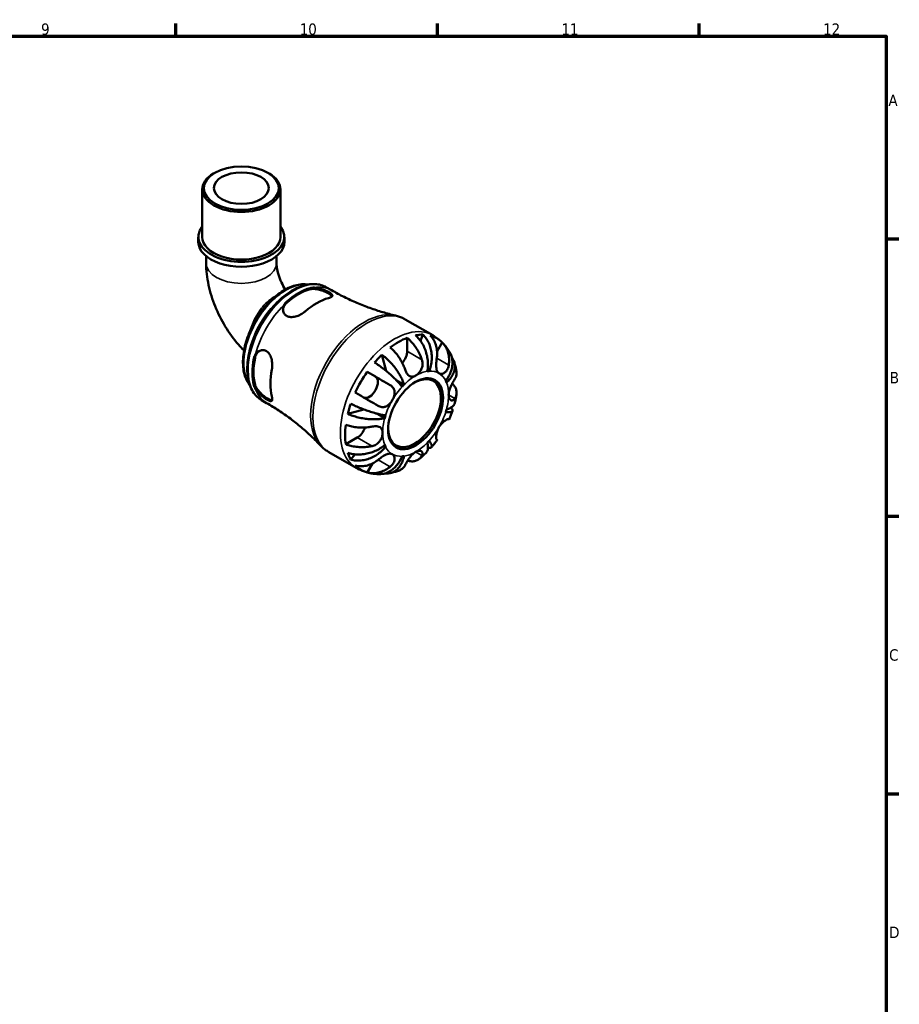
# Model space of a CAD drawing. Header units: millimetres. Extents: x 0 to 902, y -198 to 594.
# Tile 5 of 5: x 589 to 825, y 315 to 578. Entities that reach past the tile are written whole.
import ezdxf

# ---------------------------------------------------------------- set-up
doc = ezdxf.new("R2010")
doc.units = ezdxf.units.MM
for name, color, linetype, lineweight in [('Border (ANSI)', 7, 'Continuous', 70), ('Visible (ANSI)', 7, 'Continuous', 50), ('Visible Narrow (ANSI)', 7, 'Continuous', 35)]:
    doc.layers.add(name, color=color, linetype=linetype, lineweight=lineweight)
doc.styles.add('Note Text (ANSI)', font='tahoma.ttf')

# ---------------------------------------------------------------- blocks, each defined once
blk = doc.blocks.new('Borders Default Border')
at = {"layer": 'Border (ANSI)'}
for p, q in [((630.75, 574), (630.75, 577.45)), ((700.83, 574), (700.83, 577.45)), ((770.92, 574), (770.92, 577.45)), ((821, 519.75), (824.45, 519.75)), ((821, 445.5), (824.45, 445.5)), ((821, 371.25), (824.45, 371.25))]:
    blk.add_line(p, q, dxfattribs=at)
at = {"layer": 'Border (ANSI)', "flags": 128}
blk.add_lwpolyline([(20, 20), (20, 574), (821, 574), (821, 20), (20, 20)], dxfattribs=at)
at = {"layer": 'Border (ANSI)', "color": 230, "true_color": 0xff0080, "attachment_point": 7, "style": 'Note Text (ANSI)'}
for s, insert, char_height in [('9', (594.7, 574.34), 3.05), ('10', (663.96, 574.34), 3.048), ('11', (734.04, 574.4), 3.048), ('12', (804.13, 574.4), 3.048), ('A', (821.63, 555.35), 3.05), ('B', (821.99, 481.1), 3.05), ('C', (821.8, 406.8), 3.05), ('D', (821.81, 332.6), 3.05)]:
    blk.add_mtext(s, dxfattribs=dict(at, insert=insert, char_height=char_height))

msp = doc.modelspace()

# ---------------------------------------------------------------- linework, layer by layer
at = {"layer": 'Visible (ANSI)'}
for p, q in [((641.19, 537.442), (640.899, 537.273)), ((655.482, 537.442), (655.773, 537.273)), ((637.858, 520.278), (637.858, 533.023)), ((658.813, 520.278), (658.813, 533.023)), ((636.811, 518.97), (636.811, 520.278)), ((659.861, 518.97), (659.861, 520.278)), ((638.906, 515.154), (638.906, 513.302)), ((657.766, 515.154), (657.766, 513.302)), ((671.165, 506.801), (672.494, 506.035)), ((692.221, 498.224), (699.578, 493.987)), ((692.742, 493.294), (692.742, 489.709)), ((696.945, 494.146), (696.297, 492.501)), ((702.122, 492.036), (700.757, 489.672)), ((685.967, 488.76), (687.073, 484.455)), ((682.037, 484.17), (684.229, 482.897)), ((698.647, 484.373), (698.181, 484.641)), ((691.886, 480.73), (689.924, 481.86)), ((653.774, 476.6), (655.103, 475.835)), ((681.129, 474.116), (676.824, 472.924)), ((686.735, 471.809), (684.736, 472.96)), ((679.378, 466.561), (676.277, 464.776)), ((686.951, 464.116), (686.485, 464.384)), ((671.76, 462.694), (679.118, 458.457)), ((678.741, 462.09), (677.633, 460.698)), ((683.414, 459.634), (682.037, 457.248))]:
    msp.add_line(p, q, dxfattribs=at)
for centre, major_axis, ratio in [((648.336, 533.359), (-10.068, 0), 0.5758617), ((648.336, 533.359), (-7.334, 0), 0.5758617), ((695.005, 472.964), (-5.195, -9.021), 0.5780931)]:
    msp.add_ellipse(centre, major_axis=major_axis, ratio=ratio, dxfattribs=at)
for centre, major_axis, ratio, start_param, end_param in [((648.336, 533.023), (-10.477, 0), 0.5758617, 5.5016397, 10.2063236), ((648.336, 520.278), (-11.525, 0), 0.5758617, 5.8534856, 9.8544776), ((648.336, 520.278), (-10.477, 0), 0.5758617, 0, 3.1415927), ((648.336, 518.97), (-11.525, 0), 0.5758617, 0, 3.1415927), ((663.622, 491.037), (8.696, 15.1), 0.5780931, 0.5281902, 1.0387387), ((663.622, 491.037), (8.496, 14.754), 0.5780931, 0.5220539, 1.044875), ((668.572, 488.186), (-8.804, -15.288), 0.5780931, 3.6729924, 4.1771219), ((690.479, 475.57), (10.15, 17.625), 0.5780931, 0.6254699, 0.9414591), ((690.479, 475.57), (10.15, 17.625), 0.5780931, 0.3172035, 0.4643273), ((690.479, 475.57), (10.15, 17.625), 0.5780931, 6.123257, 6.4392462), ((663.622, 491.037), (8.696, 15.1), 0.5780931, 2.0989866, 2.609535), ((663.622, 491.037), (8.496, 14.754), 0.5780931, 2.0928502, 2.6156714), ((690.479, 475.57), (10.15, 17.625), 0.5780931, 1.1026016, 1.2497254), ((690.479, 488.406), (-1.597, -2.773), 0.5780931, 1.2179716, 2.3542608), ((668.572, 488.186), (-8.804, -15.288), 0.5780931, 5.2437887, 5.7479182), ((690.479, 475.57), (10.15, 17.625), 0.5780931, 1.410868, 1.7268572), ((682.629, 480.126), (1.597, 2.773), 0.5780931, 3.2055241, 6.2812516), ((694.715, 473.131), (4.99, 8.666), 0.5780931, 2.3744779, 7.0503001), ((695.005, 472.964), (6.238, 10.832), 0.5780931, 0.3587599, 0.4227708), ((695.005, 472.964), (-6.238, -10.832), 0.5780931, 4.2857507, 4.3497617), ((695.005, 472.964), (6.238, 10.832), 0.5780931, 5.8565471, 5.920558), ((690.479, 475.57), (10.15, 17.625), 0.5780931, 1.8879998, 2.0351236), ((695.005, 472.964), (-6.238, -10.832), 0.5780931, 5.0711489, 5.1351598), ((695.005, 472.964), (6.238, 10.832), 0.5780931, 5.0711489, 5.1351598), ((690.479, 475.57), (10.15, 17.625), 0.5780931, 2.1962662, 2.5122554), ((679.378, 469.177), (-1.597, -2.773), 0.5780931, 0.7834645, 1.9270036), ((695.005, 472.964), (-6.238, -10.832), 0.5780931, 5.8565471, 5.920558), ((695.005, 472.964), (6.238, 10.832), 0.5780931, 4.2857507, 4.3497617), ((690.479, 475.57), (-10.15, -17.625), 0.5780931, 5.8149906, 5.9621144), ((695.005, 472.964), (-6.238, -10.832), 0.5780931, 0.3587599, 0.4227708), ((690.479, 475.57), (-10.15, -17.625), 0.5780931, 6.123257, 6.4392462)]:
    msp.add_ellipse(centre, major_axis=major_axis, ratio=ratio, start_param=start_param, end_param=end_param, dxfattribs=at)
for points, knots in [([(638.906, 513.302), (638.906, 511.319), (639.139, 509.353), (639.968, 505.48), (640.567, 503.572), (642.075, 499.863), (642.985, 498.061), (645.077, 494.626), (646.257, 492.993), (648.038, 490.923), (648.533, 490.382), (649.044, 489.859)], [3.1415927, 3.1415927, 3.1415927, 3.1415927, 3.4168354, 3.4168354, 3.6920782, 3.6920782, 3.9673209, 3.9673209, 4.2425637, 4.2425637, 4.3438687, 4.3438687, 4.3438687, 4.3438687]), ([(657.766, 513.302), (657.766, 512.964), (657.795, 512.535), (657.951, 511.513), (658.085, 510.91), (658.485, 509.581), (658.76, 508.85), (659.39, 507.473), (659.731, 506.826), (660.107, 506.205)], [3.14159265, 3.14159265, 3.14159265, 3.14159265, 3.33287853, 3.33287853, 3.5400521, 3.5400521, 3.7637526, 3.7637526, 3.96162379, 3.96162379, 3.96162379, 3.96162379]), ([(666.163, 507.547), (665.902, 507.589), (665.636, 507.615), (664.817, 507.649), (664.252, 507.61), (663.085, 507.41), (662.482, 507.245), (661.257, 506.792), (660.636, 506.502), (659.397, 505.807), (658.779, 505.401), (657.564, 504.486), (656.968, 503.978), (655.81, 502.871), (655.249, 502.274), (654.177, 501.008), (653.665, 500.339), (652.702, 498.945), (652.251, 498.221), (651.42, 496.734), (651.04, 495.972), (650.36, 494.428), (650.061, 493.647), (649.55, 492.083), (649.338, 491.3), (649.01, 489.753), (648.894, 488.988), (648.76, 487.494), (648.743, 486.765), (648.812, 485.363), (648.898, 484.69), (649.173, 483.42), (649.361, 482.824), (649.835, 481.731), (650.118, 481.232), (650.501, 480.715), (650.553, 480.646), (650.607, 480.579)], [7.2886989, 7.2886989, 7.2886989, 7.2886989, 7.364354, 7.364354, 7.5183468, 7.5183468, 7.6780428, 7.6780428, 7.8410869, 7.8410869, 8.0053169, 8.0053169, 8.1695869, 8.1695869, 8.3335251, 8.3335251, 8.4971114, 8.4971114, 8.6604525, 8.6604525, 8.8237376, 8.8237376, 8.9871135, 8.9871135, 9.1507569, 9.1507569, 9.3147735, 9.3147735, 9.4791046, 9.4791046, 9.6432899, 9.6432899, 9.8058994, 9.8058994, 9.964384, 9.964384, 9.9889217, 9.9889217, 9.9889217, 9.9889217]), ([(671.165, 506.801), (670.232, 507.338), (669.163, 507.633), (666.839, 507.729), (665.578, 507.506), (662.963, 506.554), (661.605, 505.798), (658.965, 503.833), (657.683, 502.622), (655.33, 499.877), (654.259, 498.345), (652.427, 495.114), (651.666, 493.415), (650.529, 490.01), (650.154, 488.306), (649.836, 485.051), (649.894, 483.503), (650.462, 480.727), (650.969, 479.496), (652.264, 477.708), (652.967, 477.065), (653.774, 476.6)], [5.4997209, 5.4997209, 5.4997209, 5.4997209, 5.7929356, 5.7929356, 6.1019464, 6.1019464, 6.4276795, 6.4276795, 6.7555425, 6.7555425, 7.0820997, 7.0820997, 7.4080963, 7.4080963, 7.7347334, 7.7347334, 8.0626536, 8.0626536, 8.3877728, 8.3877728, 8.6413135, 8.6413135, 8.6413135, 8.6413135]), ([(666.733, 506.274), (667.053, 506.359), (667.455, 506.394), (668.331, 506.342), (668.805, 506.257), (669.674, 506.031), (670.13, 505.877), (670.978, 505.53), (671.37, 505.338), (671.995, 504.978), (672.262, 504.791), (672.514, 504.545), (672.573, 504.474), (672.616, 504.406)], [0.53194013, 0.53194013, 0.53194013, 0.53194013, 0.67238091, 0.67238091, 0.81282168, 0.81282168, 0.94536801, 0.94536801, 1.07791433, 1.07791433, 1.21046065, 1.21046065, 1.26691119, 1.26691119, 1.26691119, 1.26691119]), ([(667.828, 506.718), (668.184, 506.704), (668.562, 506.652), (669.357, 506.484), (669.772, 506.364), (670.558, 506.09), (670.924, 505.941), (671.588, 505.63), (671.875, 505.474), (672.34, 505.171), (672.507, 505.029), (672.723, 504.737), (672.739, 504.593), (672.574, 504.326), (672.392, 504.203), (671.992, 504.04), (671.846, 503.991), (671.683, 503.945)], [-1.0740186, -1.0740186, -1.0740186, -1.0740186, -0.9522035, -0.9522035, -0.8233573, -0.8233573, -0.7007006, -0.7007006, -0.5768323, -0.5768323, -0.4496614, -0.4496614, -0.2965786, -0.2965786, -0.1421351, -0.1421351, -0.0703326, -0.0703326, -0.0703326, -0.0703326]), ([(672.494, 506.035), (673.601, 505.398), (674.726, 504.794), (677.001, 503.659), (678.15, 503.128), (680.456, 502.144), (681.612, 501.691), (683.918, 500.864), (685.066, 500.49), (687.341, 499.82), (688.467, 499.524), (689.574, 499.265)], [5.49972085, 5.49972085, 5.49972085, 5.49972085, 5.53425456, 5.53425456, 5.56878826, 5.56878826, 5.60332197, 5.60332197, 5.63785568, 5.63785568, 5.67238938, 5.67238938, 5.67238938, 5.67238938]), ([(665.46, 500.362), (665.342, 500.259), (665.215, 500.158), (664.718, 499.793), (664.308, 499.554), (663.426, 499.156), (662.955, 499.002), (662.081, 498.847), (661.679, 498.831), (660.958, 498.936), (660.642, 499.047), (660.094, 499.398), (659.876, 499.637), (659.569, 500.21), (659.49, 500.541), (659.481, 501.282), (659.578, 501.693), (659.769, 502.077)], [-1.0038925, -1.0038925, -1.0038925, -1.0038925, -0.9517513, -0.9517513, -0.809626, -0.809626, -0.6614249, -0.6614249, -0.5314896, -0.5314896, -0.4100378, -0.4100378, -0.283979, -0.283979, -0.1527801, -0.1527801, 0, 0, 0, 0]), ([(659.492, 500.735), (659.516, 501.043), (659.599, 501.367), (659.919, 502.054), (660.191, 502.408), (660.511, 502.691)], [0.29226053, 0.29226053, 0.29226053, 0.29226053, 0.40553342, 0.40553342, 0.5459742, 0.5459742, 0.5459742, 0.5459742]), ([(692.221, 498.224), (692.055, 498.319), (691.887, 498.409), (691.546, 498.58), (691.373, 498.66), (691.022, 498.809), (690.845, 498.879), (690.487, 499.007), (690.306, 499.066), (689.942, 499.173), (689.758, 499.222), (689.574, 499.265)], [5.49972085, 5.49972085, 5.49972085, 5.49972085, 5.53425456, 5.53425456, 5.56878826, 5.56878826, 5.60332197, 5.60332197, 5.63785568, 5.63785568, 5.67238938, 5.67238938, 5.67238938, 5.67238938]), ([(692.742, 493.294), (693.101, 493.001), (693.452, 492.671), (694.085, 492.001), (694.424, 491.599), (695.056, 490.744), (695.349, 490.29), (695.844, 489.428), (696.091, 488.94), (696.449, 488.107), (696.579, 487.764), (696.69, 487.436)], [0.1517835, 0.1517835, 0.1517835, 0.1517835, 0.29453183, 0.29453183, 0.44272575, 0.44272575, 0.59091966, 0.59091966, 0.74090906, 0.74090906, 0.84386421, 0.84386421, 0.84386421, 0.84386421]), ([(698.124, 484.322), (698.212, 484.766), (698.274, 485.271), (698.313, 486.306), (698.291, 486.836), (698.185, 487.809), (698.092, 488.341), (697.828, 489.387), (697.656, 489.901), (697.286, 490.81), (697.054, 491.29), (696.527, 492.189), (696.233, 492.609), (695.662, 493.309), (695.336, 493.654), (694.992, 493.957)], [3.5727317, 3.5727317, 3.5727317, 3.5727317, 3.721745, 3.721745, 3.8707582, 3.8707582, 4.019183, 4.019183, 4.1676079, 4.1676079, 4.3157226, 4.3157226, 4.4638373, 4.4638373, 4.6079695, 4.6079695, 4.6079695, 4.6079695]), ([(696.945, 494.146), (697.27, 493.841), (697.568, 493.493), (698.07, 492.787), (698.319, 492.363), (698.737, 491.453), (698.906, 490.967), (699.149, 490.046), (699.245, 489.524), (699.346, 488.463), (699.351, 487.922), (699.29, 486.933), (699.218, 486.394), (698.985, 485.34), (698.825, 484.826), (698.647, 484.373)], [0.1517731, 0.1517731, 0.1517731, 0.1517731, 0.2959053, 0.2959053, 0.44402, 0.44402, 0.5921347, 0.5921347, 0.7405595, 0.7405595, 0.8889844, 0.8889844, 1.0379976, 1.0379976, 1.1870108, 1.1870108, 1.1870108, 1.1870108]), ([(700.677, 487.822), (700.729, 488.167), (700.762, 488.525), (700.787, 489.395), (700.751, 489.904), (700.609, 490.8), (700.49, 491.27), (700.159, 492.155), (699.947, 492.569), (699.501, 493.257), (699.229, 493.595), (698.922, 493.893)], [4.03217579, 4.03217579, 4.03217579, 4.03217579, 4.13513094, 4.13513094, 4.28512034, 4.28512034, 4.43331426, 4.43331426, 4.58150818, 4.58150818, 4.72425651, 4.72425651, 4.72425651, 4.72425651]), ([(701.996, 492.161), (701.852, 492.301), (701.705, 492.437), (701.403, 492.703), (701.248, 492.832), (700.931, 493.084), (700.769, 493.207), (700.439, 493.444), (700.271, 493.558), (699.929, 493.779), (699.755, 493.885), (699.578, 493.987)], [5.35459556, 5.35459556, 5.35459556, 5.35459556, 5.38362062, 5.38362062, 5.41264568, 5.41264568, 5.44167074, 5.44167074, 5.47069579, 5.47069579, 5.49972085, 5.49972085, 5.49972085, 5.49972085]), ([(692.164, 484.83), (692.054, 485.158), (691.924, 485.501), (691.565, 486.334), (691.318, 486.822), (690.823, 487.684), (690.53, 488.137), (689.898, 488.993), (689.56, 489.395), (688.927, 490.064), (688.576, 490.395), (688.217, 490.688)], [4.03217579, 4.03217579, 4.03217579, 4.03217579, 4.13513094, 4.13513094, 4.28512034, 4.28512034, 4.43331426, 4.43331426, 4.58150818, 4.58150818, 4.72425651, 4.72425651, 4.72425651, 4.72425651]), ([(702.122, 492.036), (702.429, 491.738), (702.701, 491.4), (703.147, 490.712), (703.359, 490.298), (703.69, 489.413), (703.809, 488.943), (703.951, 488.047), (703.987, 487.538), (703.962, 486.668), (703.929, 486.31), (703.877, 485.965)], [0.1517835, 0.1517835, 0.1517835, 0.1517835, 0.29453183, 0.29453183, 0.44272575, 0.44272575, 0.59091966, 0.59091966, 0.74090906, 0.74090906, 0.84386421, 0.84386421, 0.84386421, 0.84386421]), ([(704.178, 489.351), (704.073, 489.533), (703.963, 489.715), (703.732, 490.074), (703.611, 490.252), (703.36, 490.604), (703.229, 490.777), (702.957, 491.12), (702.816, 491.289), (702.524, 491.62), (702.372, 491.783), (702.216, 491.942)], [5.17685522, 5.17685522, 5.17685522, 5.17685522, 5.20938975, 5.20938975, 5.24192428, 5.24192428, 5.27445881, 5.27445881, 5.30699334, 5.30699334, 5.33952787, 5.33952787, 5.33952787, 5.33952787]), ([(651.992, 487.937), (652.078, 488.356), (652.249, 488.768), (652.685, 489.393), (652.927, 489.628), (653.184, 489.804)], [0.53194013, 0.53194013, 0.53194013, 0.53194013, 0.67238091, 0.67238091, 0.78642616, 0.78642616, 0.78642616, 0.78642616]), ([(652.155, 488.889), (652.344, 489.174), (652.578, 489.417), (653.12, 489.799), (653.432, 489.932), (654.062, 490.036), (654.375, 490.014), (654.977, 489.809), (655.256, 489.629), (655.751, 489.125), (655.959, 488.806), (656.321, 488.01), (656.454, 487.521), (656.604, 486.51), (656.621, 485.989), (656.563, 485.263), (656.533, 485.039), (656.491, 484.827)], [-1.0740187, -1.0740187, -1.0740187, -1.0740187, -0.9522333, -0.9522333, -0.8233641, -0.8233641, -0.7007073, -0.7007073, -0.5768392, -0.5768392, -0.4496686, -0.4496686, -0.2965852, -0.2965852, -0.1421387, -0.1421387, -0.0703326, -0.0703326, -0.0703326, -0.0703326]), ([(685.967, 488.76), (686.349, 488.479), (686.731, 488.166), (687.434, 487.542), (687.817, 487.173), (688.556, 486.396), (688.911, 485.987), (689.529, 485.221), (689.848, 484.792), (690.43, 483.929), (690.693, 483.495), (691.123, 482.709), (691.33, 482.285), (691.667, 481.466), (691.798, 481.072), (691.886, 480.73)], [0.1517731, 0.1517731, 0.1517731, 0.1517731, 0.2959053, 0.2959053, 0.44402, 0.44402, 0.5921347, 0.5921347, 0.7405595, 0.7405595, 0.8889844, 0.8889844, 1.0379976, 1.0379976, 1.1870108, 1.1870108, 1.1870108, 1.1870108]), ([(701.255, 483.79), (701.151, 483.85), (701.057, 483.928), (700.886, 484.124), (700.812, 484.244), (700.655, 484.591), (700.592, 484.84), (700.52, 485.385), (700.507, 485.671), (700.513, 486.186), (700.524, 486.404), (700.556, 486.84), (700.577, 487.057), (700.625, 487.459), (700.65, 487.642), (700.677, 487.822)], [0, 0, 0, 0, 0.0626039, 0.0626039, 0.12946018, 0.12946018, 0.23227607, 0.23227607, 0.32766079, 0.32766079, 0.39439512, 0.39439512, 0.45981717, 0.45981717, 0.51643089, 0.51643089, 0.51643089, 0.51643089]), ([(703.059, 481.813), (703.361, 482.193), (703.657, 482.629), (704.156, 483.528), (704.358, 483.992), (704.648, 484.848), (704.763, 485.319), (704.887, 486.25), (704.896, 486.711), (704.828, 487.531), (704.745, 487.966), (704.498, 488.725), (704.348, 489.057), (704.178, 489.351)], [3.57273175, 3.57273175, 3.57273175, 3.57273175, 3.72174497, 3.72174497, 3.8707582, 3.8707582, 4.01918305, 4.01918305, 4.16760789, 4.16760789, 4.31572262, 4.31572262, 4.44110222, 4.44110222, 4.44110222, 4.44110222]), ([(704.721, 487.991), (704.77, 487.924), (704.817, 487.856), (705.053, 487.49), (705.22, 487.144), (705.442, 486.421), (705.499, 486.044), (705.514, 485.341), (705.474, 484.95), (705.283, 484.169), (705.131, 483.778), (704.772, 483.075), (704.53, 482.698), (703.952, 481.976), (703.615, 481.631), (703.275, 481.333)], [0.26271689, 0.26271689, 0.26271689, 0.26271689, 0.29590525, 0.29590525, 0.44401998, 0.44401998, 0.5921347, 0.5921347, 0.74055955, 0.74055955, 0.88898439, 0.88898439, 1.03799762, 1.03799762, 1.18701084, 1.18701084, 1.18701084, 1.18701084]), ([(691.363, 480.178), (691.185, 480.426), (690.955, 480.716), (690.425, 481.33), (690.124, 481.655), (689.527, 482.265), (689.177, 482.607), (688.432, 483.298), (688.036, 483.647), (687.292, 484.279), (686.873, 484.621), (686.026, 485.283), (685.596, 485.604), (684.826, 486.156), (684.415, 486.439), (684.014, 486.7)], [3.5727317, 3.5727317, 3.5727317, 3.5727317, 3.721745, 3.721745, 3.8707582, 3.8707582, 4.019183, 4.019183, 4.1676079, 4.1676079, 4.3157226, 4.3157226, 4.4638373, 4.4638373, 4.6079695, 4.6079695, 4.6079695, 4.6079695]), ([(696.69, 487.436), (696.701, 487.402), (696.712, 487.368), (696.778, 487.149), (696.819, 486.959), (696.863, 486.603), (696.872, 486.439), (696.864, 486.083), (696.843, 485.892), (696.747, 485.395), (696.645, 485.097), (696.337, 484.47), (696.118, 484.157), (695.601, 483.594), (695.304, 483.356), (695.005, 483.184)], [-0.51941856, -0.51941856, -0.51941856, -0.51941856, -0.50814121, -0.50814121, -0.44746114, -0.44746114, -0.39689748, -0.39689748, -0.33842903, -0.33842903, -0.24344262, -0.24344262, -0.12683785, -0.12683785, 0, 0, 0, 0]), ([(703.877, 485.965), (703.854, 485.816), (703.824, 485.669), (703.731, 485.323), (703.661, 485.129), (703.491, 484.77), (703.393, 484.606), (703.131, 484.257), (702.958, 484.089), (702.52, 483.781), (702.249, 483.677), (701.718, 483.617), (701.466, 483.667), (701.255, 483.79)], [-0.51605321, -0.51605321, -0.51605321, -0.51605321, -0.46927389, -0.46927389, -0.40272959, -0.40272959, -0.33754407, -0.33754407, -0.24860938, -0.24860938, -0.12674173, -0.12674173, 0, 0, 0, 0]), ([(705.951, 484.283), (705.922, 484.458), (705.89, 484.634), (705.821, 484.984), (705.783, 485.16), (705.702, 485.511), (705.658, 485.687), (705.564, 486.038), (705.513, 486.213), (705.406, 486.564), (705.349, 486.74), (705.288, 486.915)], [4.88434068, 4.88434068, 4.88434068, 4.88434068, 4.91451751, 4.91451751, 4.94469434, 4.94469434, 4.97487117, 4.97487117, 5.005048, 5.005048, 5.03522484, 5.03522484, 5.03522484, 5.03522484]), ([(682.037, 484.17), (682.449, 483.932), (682.878, 483.685), (683.698, 483.212), (684.163, 482.943), (685.095, 482.405), (685.563, 482.135), (686.411, 481.645), (686.869, 481.38), (687.611, 480.951), (687.905, 480.782), (688.177, 480.624)], [0.1517835, 0.1517835, 0.1517835, 0.1517835, 0.29453183, 0.29453183, 0.44272575, 0.44272575, 0.59091966, 0.59091966, 0.74090906, 0.74090906, 0.84386421, 0.84386421, 0.84386421, 0.84386421]), ([(695.005, 483.184), (694.841, 483.089), (694.677, 483.016), (694.341, 482.909), (694.17, 482.88), (693.735, 482.883), (693.485, 482.962), (693.095, 483.23), (692.95, 483.371), (692.727, 483.656), (692.644, 483.78), (692.493, 484.041), (692.426, 484.176), (692.29, 484.481), (692.224, 484.652), (692.164, 484.83)], [0, 0, 0, 0, 0.06960453, 0.06960453, 0.14559569, 0.14559569, 0.26884906, 0.26884906, 0.35168426, 0.35168426, 0.40551291, 0.40551291, 0.45571277, 0.45571277, 0.51333093, 0.51333093, 0.51333093, 0.51333093]), ([(705.529, 482.306), (705.648, 482.502), (705.749, 482.71), (705.932, 483.229), (705.984, 483.543), (705.987, 483.976), (705.975, 484.129), (705.95, 484.283)], [4.03217579, 4.03217579, 4.03217579, 4.03217579, 4.13513094, 4.13513094, 4.28512034, 4.28512034, 4.36086302, 4.36086302, 4.36086302, 4.36086302]), ([(656.554, 476.584), (656.473, 476.587), (656.381, 476.602), (656.041, 476.695), (655.745, 476.832), (655.433, 477.012), (655.12, 477.192), (654.757, 477.435), (654.032, 477.995), (653.671, 478.313), (653.041, 478.953), (652.731, 479.322), (652.249, 480.056), (652.078, 480.422), (651.992, 480.742)], [-0.18924629, -0.18924629, -0.18924629, -0.18924629, -0.13254632, -0.13254632, 0, 0, 0, 0.13254632, 0.13254632, 0.26509264, 0.26509264, 0.40553342, 0.40553342, 0.5459742, 0.5459742, 0.5459742, 0.5459742]), ([(688.177, 480.624), (688.295, 480.556), (688.407, 480.48), (688.66, 480.28), (688.793, 480.148), (689.02, 479.861), (689.113, 479.708), (689.284, 479.318), (689.344, 479.076), (689.393, 478.47), (689.347, 478.103), (689.135, 477.343), (688.966, 476.957), (688.755, 476.591)], [-0.51605321, -0.51605321, -0.51605321, -0.51605321, -0.46927389, -0.46927389, -0.40272959, -0.40272959, -0.33754407, -0.33754407, -0.24860938, -0.24860938, -0.12674173, -0.12674173, 0, 0, 0, 0]), ([(703.844, 478.054), (703.844, 478.385), (703.899, 478.743), (704.086, 479.429), (704.203, 479.749), (704.467, 480.367), (704.609, 480.659), (704.853, 481.13), (704.953, 481.313), (705.142, 481.652), (705.232, 481.807), (705.392, 482.08), (705.463, 482.198), (705.529, 482.306)], [-2.21111993, -2.21111993, -2.21111993, -2.21111993, -2.0898399, -2.0898399, -1.98614814, -1.98614814, -1.88775858, -1.88775858, -1.81973063, -1.81973063, -1.75376732, -1.75376732, -1.69399568, -1.69399568, -1.69399568, -1.69399568]), ([(704.8, 481.026), (705.033, 480.808), (705.232, 480.581), (705.575, 480.101), (705.735, 479.803), (705.941, 479.194), (705.988, 478.883), (705.984, 478.311), (705.932, 477.996), (705.749, 477.478), (705.648, 477.27), (705.529, 477.074)], [0.17193669, 0.17193669, 0.17193669, 0.17193669, 0.29453183, 0.29453183, 0.44272575, 0.44272575, 0.59091966, 0.59091966, 0.74090906, 0.74090906, 0.84386421, 0.84386421, 0.84386421, 0.84386421]), ([(656.491, 477.632), (656.521, 477.513), (656.546, 477.4), (656.613, 477.008), (656.615, 476.782), (656.519, 476.457), (656.417, 476.365), (656.113, 476.333), (655.926, 476.376), (655.474, 476.569), (655.219, 476.71), (654.64, 477.084), (654.324, 477.314), (653.673, 477.844), (653.346, 478.141), (652.699, 478.814), (652.392, 479.193), (652.155, 479.57)], [-1.003941, -1.003941, -1.003941, -1.003941, -0.951779, -0.951779, -0.8096244, -0.8096244, -0.6614293, -0.6614293, -0.5314993, -0.5314993, -0.4100475, -0.4100475, -0.2839859, -0.2839859, -0.1527824, -0.1527824, -0.000048, -0.000048, -0.000048, -0.000048]), ([(684.977, 475.081), (684.705, 475.239), (684.411, 475.409), (683.669, 475.838), (683.211, 476.103), (682.363, 476.592), (681.895, 476.862), (680.963, 477.401), (680.498, 477.669), (679.678, 478.142), (679.249, 478.39), (678.837, 478.627)], [4.03217579, 4.03217579, 4.03217579, 4.03217579, 4.13513094, 4.13513094, 4.28512034, 4.28512034, 4.43331426, 4.43331426, 4.58150818, 4.58150818, 4.72425651, 4.72425651, 4.72425651, 4.72425651]), ([(705.529, 477.074), (705.479, 476.992), (705.425, 476.918), (705.285, 476.754), (705.195, 476.677), (705.008, 476.569), (704.913, 476.538), (704.686, 476.52), (704.556, 476.553), (704.266, 476.731), (704.119, 476.911), (703.904, 477.4), (703.844, 477.709), (703.844, 478.054)], [-0.5159245, -0.5159245, -0.5159245, -0.5159245, -0.47074715, -0.47074715, -0.40311077, -0.40311077, -0.33740557, -0.33740557, -0.24866964, -0.24866964, -0.12673966, -0.12673966, 0, 0, 0, 0]), ([(705.465, 475.762), (705.506, 475.924), (705.546, 476.088), (705.622, 476.415), (705.658, 476.579), (705.728, 476.907), (705.76, 477.072), (705.823, 477.402), (705.852, 477.567), (705.908, 477.898), (705.934, 478.064), (705.958, 478.23)], [4.38230451, 4.38230451, 4.38230451, 4.38230451, 4.41199338, 4.41199338, 4.44168224, 4.44168224, 4.47137111, 4.47137111, 4.50105997, 4.50105997, 4.53074884, 4.53074884, 4.53074884, 4.53074884]), ([(669.531, 464.46), (668.752, 465.288), (667.931, 466.113), (666.21, 467.744), (665.31, 468.55), (663.437, 470.129), (662.464, 470.902), (660.456, 472.402), (659.42, 473.129), (657.297, 474.527), (656.209, 475.197), (655.103, 475.835)], [2.18545967, 2.18545967, 2.18545967, 2.18545967, 2.21999338, 2.21999338, 2.25452708, 2.25452708, 2.28906079, 2.28906079, 2.32359449, 2.32359449, 2.3581282, 2.3581282, 2.3581282, 2.3581282]), ([(677.633, 475.648), (678.06, 475.432), (678.511, 475.218), (679.374, 474.827), (679.867, 474.616), (680.864, 474.213), (681.369, 474.022), (682.29, 473.693), (682.789, 473.525), (683.759, 473.223), (684.23, 473.09), (685.056, 472.877), (685.487, 472.778), (686.284, 472.624), (686.649, 472.569), (686.951, 472.537)], [0.1517731, 0.1517731, 0.1517731, 0.1517731, 0.2959053, 0.2959053, 0.44402, 0.44402, 0.5921347, 0.5921347, 0.7405595, 0.7405595, 0.8889844, 0.8889844, 1.0379976, 1.0379976, 1.1870108, 1.1870108, 1.1870108, 1.1870108]), ([(688.755, 476.591), (688.651, 476.411), (688.536, 476.236), (688.282, 475.894), (688.142, 475.729), (687.763, 475.348), (687.516, 475.156), (687.009, 474.881), (686.755, 474.794), (686.312, 474.73), (686.129, 474.727), (685.767, 474.769), (685.59, 474.812), (685.266, 474.93), (685.119, 474.999), (684.977, 475.081)], [0, 0, 0, 0, 0.0626039, 0.0626039, 0.12946018, 0.12946018, 0.23227607, 0.23227607, 0.32766079, 0.32766079, 0.39439512, 0.39439512, 0.45981717, 0.45981717, 0.51643089, 0.51643089, 0.51643089, 0.51643089]), ([(704.449, 474.592), (704.509, 474.531), (704.564, 474.471), (704.745, 474.249), (704.828, 474.102), (704.896, 473.863), (704.887, 473.748), (704.763, 473.562), (704.648, 473.49), (704.358, 473.395), (704.156, 473.362), (703.657, 473.344), (703.361, 473.359), (703.059, 473.391)], [0.39111332, 0.39111332, 0.39111332, 0.39111332, 0.44401998, 0.44401998, 0.5921347, 0.5921347, 0.74055955, 0.74055955, 0.88898439, 0.88898439, 1.03799762, 1.03799762, 1.18701084, 1.18701084, 1.18701084, 1.18701084]), ([(703.275, 474.12), (703.615, 474.214), (703.952, 474.337), (704.53, 474.624), (704.772, 474.789), (705.131, 475.116), (705.283, 475.31), (705.415, 475.597), (705.444, 475.679), (705.465, 475.762)], [3.57273175, 3.57273175, 3.57273175, 3.57273175, 3.72174497, 3.72174497, 3.8707582, 3.8707582, 4.01918305, 4.01918305, 4.0765933, 4.0765933, 4.0765933, 4.0765933]), ([(686.735, 471.809), (686.395, 471.714), (685.989, 471.631), (685.113, 471.516), (684.642, 471.483), (683.747, 471.464), (683.24, 471.475), (682.202, 471.549), (681.671, 471.611), (680.699, 471.763), (680.167, 471.866), (679.125, 472.117), (678.613, 472.265), (677.722, 472.56), (677.259, 472.735), (676.824, 472.924)], [3.5727317, 3.5727317, 3.5727317, 3.5727317, 3.721745, 3.721745, 3.8707582, 3.8707582, 4.019183, 4.019183, 4.1676079, 4.1676079, 4.3157226, 4.3157226, 4.4638373, 4.4638373, 4.6079695, 4.6079695, 4.6079695, 4.6079695]), ([(703.976, 471.453), (704.041, 471.603), (704.106, 471.753), (704.232, 472.054), (704.294, 472.205), (704.415, 472.508), (704.475, 472.66), (704.59, 472.965), (704.647, 473.118), (704.757, 473.425), (704.811, 473.578), (704.863, 473.732)], [4.11437026, 4.11437026, 4.11437026, 4.11437026, 4.14305191, 4.14305191, 4.17173355, 4.17173355, 4.2004152, 4.2004152, 4.22909684, 4.22909684, 4.25777849, 4.25777849, 4.25777849, 4.25777849]), ([(676.277, 470.008), (676.711, 469.844), (677.173, 469.706), (678.069, 469.493), (678.587, 469.401), (679.644, 469.283), (680.184, 469.256), (681.178, 469.258), (681.724, 469.288), (682.624, 469.394), (682.986, 469.452), (683.325, 469.52)], [0.1517835, 0.1517835, 0.1517835, 0.1517835, 0.29453183, 0.29453183, 0.44272575, 0.44272575, 0.59091966, 0.59091966, 0.74090906, 0.74090906, 0.84386421, 0.84386421, 0.84386421, 0.84386421]), ([(683.325, 469.52), (683.468, 469.549), (683.609, 469.573), (683.956, 469.617), (684.158, 469.63), (684.539, 469.626), (684.717, 469.61), (685.105, 469.535), (685.301, 469.463), (685.701, 469.222), (685.873, 469.028), (686.108, 468.527), (686.166, 468.22), (686.166, 467.874)], [-0.5159245, -0.5159245, -0.5159245, -0.5159245, -0.47074715, -0.47074715, -0.40311077, -0.40311077, -0.33740557, -0.33740557, -0.24866964, -0.24866964, -0.12673966, -0.12673966, 0, 0, 0, 0]), ([(700.677, 465.97), (700.654, 465.984), (700.633, 466.007), (700.587, 466.088), (700.564, 466.156), (700.529, 466.333), (700.517, 466.44), (700.506, 466.737), (700.513, 466.94), (700.575, 467.483), (700.644, 467.837), (700.878, 468.584), (701.044, 468.971), (701.255, 469.337)], [-0.51605321, -0.51605321, -0.51605321, -0.51605321, -0.46927389, -0.46927389, -0.40272959, -0.40272959, -0.33754407, -0.33754407, -0.24860938, -0.24860938, -0.12674173, -0.12674173, 0, 0, 0, 0]), ([(701.255, 469.337), (701.359, 469.518), (701.474, 469.692), (701.726, 470.035), (701.865, 470.201), (702.228, 470.591), (702.456, 470.795), (702.876, 471.12), (703.065, 471.244), (703.349, 471.4), (703.453, 471.448), (703.631, 471.512), (703.704, 471.529), (703.811, 471.536), (703.85, 471.529), (703.877, 471.513)], [0, 0, 0, 0, 0.0626039, 0.0626039, 0.12946018, 0.12946018, 0.23227607, 0.23227607, 0.32766079, 0.32766079, 0.39439512, 0.39439512, 0.45981717, 0.45981717, 0.51643089, 0.51643089, 0.51643089, 0.51643089]), ([(703.877, 471.513), (703.929, 471.482), (703.962, 471.462), (703.987, 471.446), (703.951, 471.466), (703.869, 471.512), (703.857, 471.519), (703.845, 471.526)], [4.03217579, 4.03217579, 4.03217579, 4.03217579, 4.13513094, 4.13513094, 4.28512034, 4.28512034, 4.30748076, 4.30748076, 4.30748076, 4.30748076]), ([(686.166, 467.874), (686.166, 467.544), (686.113, 467.185), (685.909, 466.508), (685.775, 466.198), (685.429, 465.627), (685.225, 465.37), (684.823, 464.991), (684.645, 464.854), (684.271, 464.621), (684.078, 464.525), (683.698, 464.379), (683.513, 464.326), (683.325, 464.288)], [-2.21111993, -2.21111993, -2.21111993, -2.21111993, -2.0898399, -2.0898399, -1.98614814, -1.98614814, -1.88775858, -1.88775858, -1.81973063, -1.81973063, -1.75376732, -1.75376732, -1.69399568, -1.69399568, -1.69399568, -1.69399568]), ([(669.531, 464.46), (669.661, 464.323), (669.795, 464.188), (670.071, 463.927), (670.213, 463.8), (670.503, 463.555), (670.653, 463.437), (670.958, 463.209), (671.114, 463.099), (671.433, 462.889), (671.595, 462.789), (671.76, 462.694)], [2.18545967, 2.18545967, 2.18545967, 2.18545967, 2.21999338, 2.21999338, 2.25452708, 2.25452708, 2.28906079, 2.28906079, 2.32359449, 2.32359449, 2.3581282, 2.3581282, 2.3581282, 2.3581282]), ([(683.325, 464.288), (682.986, 464.219), (682.624, 464.161), (681.724, 464.056), (681.178, 464.026), (680.184, 464.023), (679.644, 464.05), (678.587, 464.169), (678.069, 464.261), (677.173, 464.474), (676.711, 464.612), (676.277, 464.776)], [4.03217579, 4.03217579, 4.03217579, 4.03217579, 4.13513094, 4.13513094, 4.28512034, 4.28512034, 4.43331426, 4.43331426, 4.58150818, 4.58150818, 4.72425651, 4.72425651, 4.72425651, 4.72425651]), ([(676.824, 462.49), (677.259, 462.344), (677.722, 462.234), (678.613, 462.091), (679.125, 462.047), (680.167, 462.041), (680.699, 462.08), (681.671, 462.214), (682.202, 462.323), (683.24, 462.616), (683.747, 462.802), (684.642, 463.197), (685.113, 463.442), (685.989, 463.993), (686.395, 464.298), (686.735, 464.595)], [0.1517731, 0.1517731, 0.1517731, 0.1517731, 0.2959053, 0.2959053, 0.44402, 0.44402, 0.5921347, 0.5921347, 0.7405595, 0.7405595, 0.8889844, 0.8889844, 1.0379976, 1.0379976, 1.1870108, 1.1870108, 1.1870108, 1.1870108]), ([(686.951, 464.116), (686.649, 463.735), (686.284, 463.34), (685.487, 462.612), (685.056, 462.279), (684.23, 461.732), (683.759, 461.466), (682.789, 461.023), (682.29, 460.845), (681.369, 460.594), (680.864, 460.497), (679.867, 460.403), (679.374, 460.405), (678.511, 460.486), (678.06, 460.569), (677.633, 460.698)], [3.5727317, 3.5727317, 3.5727317, 3.5727317, 3.721745, 3.721745, 3.8707582, 3.8707582, 4.019183, 4.019183, 4.1676079, 4.1676079, 4.3157226, 4.3157226, 4.4638373, 4.4638373, 4.6079695, 4.6079695, 4.6079695, 4.6079695]), ([(697.788, 462.467), (697.851, 462.528), (697.908, 462.595), (698.092, 462.856), (698.185, 463.085), (698.291, 463.563), (698.313, 463.855), (698.274, 464.502), (698.212, 464.856), (698.124, 465.199)], [0.68245963, 0.68245963, 0.68245963, 0.68245963, 0.74055955, 0.74055955, 0.88898439, 0.88898439, 1.03799762, 1.03799762, 1.18701084, 1.18701084, 1.18701084, 1.18701084]), ([(698.647, 465.75), (698.825, 465.503), (698.985, 465.253), (699.218, 464.81), (699.29, 464.617), (699.351, 464.315), (699.346, 464.178), (699.245, 463.975), (699.149, 463.909), (698.906, 463.845), (698.737, 463.842), (698.456, 463.886), (698.38, 463.902), (698.3, 463.921)], [3.57273175, 3.57273175, 3.57273175, 3.57273175, 3.72174497, 3.72174497, 3.8707582, 3.8707582, 4.01918305, 4.01918305, 4.16760789, 4.16760789, 4.31572262, 4.31572262, 4.3664399, 4.3664399, 4.3664399, 4.3664399]), ([(699.246, 464.003), (699.353, 464.125), (699.459, 464.249), (699.67, 464.497), (699.774, 464.623), (699.98, 464.875), (700.082, 465.003), (700.284, 465.259), (700.384, 465.388), (700.581, 465.648), (700.679, 465.779), (700.776, 465.911)], [3.59622143, 3.59622143, 3.59622143, 3.59622143, 3.62490437, 3.62490437, 3.65358731, 3.65358731, 3.68227024, 3.68227024, 3.71095318, 3.71095318, 3.73963612, 3.73963612, 3.73963612, 3.73963612]), ([(700.776, 465.911), (700.776, 465.911), (700.775, 465.912), (700.762, 465.92), (700.729, 465.94), (700.677, 465.97)], [0.71686402, 0.71686402, 0.71686402, 0.71686402, 0.74090906, 0.74090906, 0.84386421, 0.84386421, 0.84386421, 0.84386421]), ([(684.977, 460.629), (685.095, 460.723), (685.216, 460.818), (685.516, 461.044), (685.696, 461.175), (686.058, 461.424), (686.237, 461.541), (686.66, 461.798), (686.899, 461.927), (687.447, 462.173), (687.743, 462.262), (688.294, 462.31), (688.544, 462.262), (688.755, 462.139)], [-0.51605321, -0.51605321, -0.51605321, -0.51605321, -0.46927389, -0.46927389, -0.40272959, -0.40272959, -0.33754407, -0.33754407, -0.24860938, -0.24860938, -0.12674173, -0.12674173, 0, 0, 0, 0]), ([(685.36, 456.805), (685.708, 456.805), (686.081, 456.841), (686.873, 457.01), (687.292, 457.157), (688.036, 457.51), (688.432, 457.748), (689.177, 458.322), (689.527, 458.658), (690.124, 459.338), (690.425, 459.746), (690.955, 460.629), (691.185, 461.103), (691.363, 461.556)], [0.31521972, 0.31521972, 0.31521972, 0.31521972, 0.44401998, 0.44401998, 0.5921347, 0.5921347, 0.74055955, 0.74055955, 0.88898439, 0.88898439, 1.03799762, 1.03799762, 1.18701084, 1.18701084, 1.18701084, 1.18701084]), ([(691.886, 461.606), (691.798, 461.162), (691.667, 460.698), (691.33, 459.834), (691.123, 459.435), (690.693, 458.771), (690.43, 458.444), (689.848, 457.886), (689.529, 457.654), (688.911, 457.314), (688.556, 457.173), (687.817, 457.002), (687.434, 456.973), (686.991, 456.994), (686.903, 457.001), (686.812, 457.011)], [3.57273175, 3.57273175, 3.57273175, 3.57273175, 3.72174497, 3.72174497, 3.8707582, 3.8707582, 4.01918305, 4.01918305, 4.16760789, 4.16760789, 4.31572262, 4.31572262, 4.46383734, 4.46383734, 4.49979126, 4.49979126, 4.49979126, 4.49979126]), ([(688.755, 462.139), (688.859, 462.078), (688.953, 462), (689.122, 461.805), (689.195, 461.687), (689.336, 461.348), (689.379, 461.11), (689.364, 460.616), (689.313, 460.367), (689.148, 459.943), (689.058, 459.771), (688.842, 459.441), (688.716, 459.284), (688.453, 459.007), (688.319, 458.886), (688.177, 458.772)], [0, 0, 0, 0, 0.0626039, 0.0626039, 0.12946018, 0.12946018, 0.23227607, 0.23227607, 0.32766079, 0.32766079, 0.39439512, 0.39439512, 0.45981717, 0.45981717, 0.51643089, 0.51643089, 0.51643089, 0.51643089]), ([(692.164, 459.159), (692.21, 459.243), (692.261, 459.334), (692.396, 459.574), (692.485, 459.73), (692.679, 460.058), (692.781, 460.227), (693.04, 460.639), (693.2, 460.882), (693.608, 461.452), (693.861, 461.768), (694.412, 462.334), (694.706, 462.573), (695.005, 462.745)], [-0.5159245, -0.5159245, -0.5159245, -0.5159245, -0.47074715, -0.47074715, -0.40311077, -0.40311077, -0.33740557, -0.33740557, -0.24866964, -0.24866964, -0.12673966, -0.12673966, 0, 0, 0, 0]), ([(696.69, 461.765), (696.579, 461.563), (696.449, 461.371), (696.091, 460.95), (695.844, 460.747), (695.349, 460.455), (695.056, 460.339), (694.424, 460.211), (694.085, 460.199), (693.496, 460.255), (693.199, 460.312), (692.892, 460.405)], [4.03217579, 4.03217579, 4.03217579, 4.03217579, 4.13513094, 4.13513094, 4.28512034, 4.28512034, 4.43331426, 4.43331426, 4.58150818, 4.58150818, 4.70426961, 4.70426961, 4.70426961, 4.70426961]), ([(695.005, 462.745), (695.291, 462.91), (695.575, 463.009), (696.059, 463.072), (696.26, 463.052), (696.582, 462.932), (696.702, 462.837), (696.829, 462.628), (696.859, 462.53), (696.874, 462.319), (696.861, 462.207), (696.797, 461.985), (696.75, 461.876), (696.69, 461.765)], [-2.21111993, -2.21111993, -2.21111993, -2.21111993, -2.0898399, -2.0898399, -1.98614814, -1.98614814, -1.88775858, -1.88775858, -1.81973063, -1.81973063, -1.75376732, -1.75376732, -1.69399568, -1.69399568, -1.69399568, -1.69399568]), ([(695.896, 460.806), (696.028, 460.91), (696.159, 461.016), (696.418, 461.229), (696.546, 461.337), (696.801, 461.556), (696.927, 461.667), (697.177, 461.891), (697.301, 462.005), (697.546, 462.234), (697.668, 462.35), (697.789, 462.467)], [3.32314811, 3.32314811, 3.32314811, 3.32314811, 3.35284877, 3.35284877, 3.38254942, 3.38254942, 3.41225008, 3.41225008, 3.44195073, 3.44195073, 3.47165139, 3.47165139, 3.47165139, 3.47165139]), ([(678.837, 459.105), (679.249, 458.989), (679.678, 458.923), (680.498, 458.882), (680.963, 458.906), (681.895, 459.063), (682.363, 459.196), (683.211, 459.522), (683.669, 459.746), (684.411, 460.204), (684.705, 460.412), (684.977, 460.629)], [0.1517835, 0.1517835, 0.1517835, 0.1517835, 0.29453183, 0.29453183, 0.44272575, 0.44272575, 0.59091966, 0.59091966, 0.74090906, 0.74090906, 0.84386421, 0.84386421, 0.84386421, 0.84386421]), ([(688.177, 458.772), (687.905, 458.555), (687.611, 458.347), (686.869, 457.889), (686.411, 457.665), (685.563, 457.339), (685.095, 457.206), (684.163, 457.049), (683.698, 457.025), (682.878, 457.066), (682.449, 457.132), (682.037, 457.248)], [4.03217579, 4.03217579, 4.03217579, 4.03217579, 4.13513094, 4.13513094, 4.28512034, 4.28512034, 4.43331426, 4.43331426, 4.58150818, 4.58150818, 4.72425651, 4.72425651, 4.72425651, 4.72425651]), ([(690.647, 457.793), (690.798, 457.85), (690.94, 457.918), (691.318, 458.141), (691.565, 458.344), (691.924, 458.765), (692.054, 458.957), (692.164, 459.159)], [0.51321884, 0.51321884, 0.51321884, 0.51321884, 0.59091966, 0.59091966, 0.74090906, 0.74090906, 0.84386421, 0.84386421, 0.84386421, 0.84386421]), ([(679.118, 458.457), (679.295, 458.355), (679.474, 458.258), (679.836, 458.073), (680.02, 457.985), (680.391, 457.818), (680.578, 457.74), (680.954, 457.592), (681.144, 457.523), (681.526, 457.396), (681.718, 457.336), (681.91, 457.282)], [2.3581282, 2.3581282, 2.3581282, 2.3581282, 2.38715326, 2.38715326, 2.41617831, 2.41617831, 2.44520337, 2.44520337, 2.47422843, 2.47422843, 2.50325349, 2.50325349, 2.50325349, 2.50325349]), ([(682.132, 457.222), (682.348, 457.165), (682.564, 457.115), (682.998, 457.025), (683.215, 456.987), (683.648, 456.921), (683.864, 456.893), (684.295, 456.85), (684.51, 456.834), (684.937, 456.812), (685.149, 456.806), (685.36, 456.805)], [2.51438238, 2.51438238, 2.51438238, 2.51438238, 2.54692142, 2.54692142, 2.57946045, 2.57946045, 2.61199949, 2.61199949, 2.64453852, 2.64453852, 2.67707756, 2.67707756, 2.67707756, 2.67707756]), ([(688.031, 457.055), (688.214, 457.09), (688.395, 457.127), (688.753, 457.209), (688.931, 457.253), (689.283, 457.346), (689.457, 457.396), (689.803, 457.5), (689.974, 457.555), (690.313, 457.67), (690.481, 457.73), (690.647, 457.793)], [2.81881011, 2.81881011, 2.81881011, 2.81881011, 2.84900066, 2.84900066, 2.8791912, 2.8791912, 2.90938175, 2.90938175, 2.93957229, 2.93957229, 2.96976284, 2.96976284, 2.96976284, 2.96976284])]:
    msp.add_open_spline(points, degree=3, knots=knots, dxfattribs=at)
for points in [[(666.733, 506.612), (667.037, 506.696), (667.415, 506.734), (667.828, 506.718)], [(659.769, 502.077), (659.946, 502.433), (660.207, 502.762), (660.511, 503.029)], [(651.7, 487.768), (651.779, 488.165), (651.935, 488.557), (652.155, 488.889)], [(652.155, 479.57), (651.935, 479.921), (651.779, 480.268), (651.7, 480.574)]]:
    msp.add_open_spline(points, degree=3, dxfattribs=at)
at = {"layer": 'Visible Narrow (ANSI)'}
for p, q in [((666.733, 506.274), (666.733, 506.612)), ((660.511, 502.691), (660.511, 503.029)), ((651.992, 487.937), (651.7, 487.768)), ((696.69, 487.436), (692.742, 489.709)), ((703.877, 485.965), (700.675, 487.809)), ((688.177, 480.624), (684.229, 482.897)), ((651.992, 480.742), (651.7, 480.574)), ((705.529, 477.074), (703.844, 478.044)), ((683.325, 464.288), (679.378, 466.561)), ((696.69, 461.765), (694.996, 462.74)), ((688.177, 458.772), (684.967, 460.621))]:
    msp.add_line(p, q, dxfattribs=at)
for centre, major_axis, ratio, start_param, end_param in [((648.336, 513.302), (9.43, 0), 0.5758617, 3.1415927, 6.2831853), ((662.469, 491.7), (-8.696, -15.1), 0.5780931, 3.1415927, 6.2831853), ((660.282, 505.362), (-0.409, 0.711), 0.5780931, 5.4997209, 6.2831853), ((663.799, 490.935), (8.696, 15.1), 0.5780931, 0, 0.4502726), ((661.319, 492.363), (-7.98, -13.857), 0.5780931, 4.060376, 5.364402), ((657.149, 504.337), (-0.409, 0.711), 0.5780931, 1.658593, 1.8934541), ((663.799, 490.935), (-8.696, -15.1), 0.5780931, 4.258249, 5.1626616), ((681.307, 480.852), (10.173, 17.665), 0.5780931, 0.1726685, 2.9689241), ((681.99, 480.459), (-10.23, -17.765), 0.5780931, 3.1415927, 6.2831853), ((689.348, 476.222), (10.23, 17.765), 0.5780931, 0, 3.1415927), ((695.005, 472.964), (-6.238, -10.832), 0.5780931, 3.9250571, 4.2857507), ((695.005, 472.964), (-6.238, -10.832), 0.5780931, 3.5643635, 3.9250571), ((695.005, 472.964), (6.238, 10.832), 0.5780931, 6.2812516, 6.6419452), ((695.005, 472.964), (6.238, 10.832), 0.5780931, 5.920558, 6.2812516), ((695.005, 472.964), (-6.238, -10.832), 0.5780931, 4.3497617, 4.7104553), ((695.005, 472.964), (6.238, 10.832), 0.5780931, 5.4958534, 5.8565471), ((663.799, 490.935), (-8.696, -15.1), 0.5780931, 5.8290453, 6.2831853), ((695.005, 472.964), (6.238, 10.832), 0.5780931, 5.1351598, 5.4958534), ((695.005, 472.964), (-6.238, -10.832), 0.5780931, 4.7104553, 5.0711489), ((695.005, 472.964), (6.238, 10.832), 0.5780931, 4.7104553, 5.0711489), ((695.005, 472.964), (-6.238, -10.832), 0.5780931, 5.1351598, 5.4958534), ((695.005, 472.964), (6.238, 10.832), 0.5780931, 4.3497617, 4.7104553), ((695.005, 472.964), (-6.238, -10.832), 0.5780931, 5.4958534, 5.8565471), ((695.005, 472.964), (-6.238, -10.832), 0.5780931, 5.920558, 6.2812516), ((695.005, 472.964), (6.238, 10.832), 0.5780931, 3.9250571, 4.2857507), ((695.005, 472.964), (-6.238, -10.832), 0.5780931, 6.2812516, 6.6419452), ((695.005, 472.964), (6.238, 10.832), 0.5780931, 3.5643635, 3.9250571)]:
    msp.add_ellipse(centre, major_axis=major_axis, ratio=ratio, start_param=start_param, end_param=end_param, dxfattribs=at)
for points, knots in [([(660.282, 506.033), (661.568, 506.774), (662.856, 507.257), (664.752, 507.568), (665.41, 507.589), (666.033, 507.521)], [-7.85398163, -7.85398163, -7.85398163, -7.85398163, -7.51261253, -7.51261253, -7.32089258, -7.32089258, -7.32089258, -7.32089258]), ([(650.561, 480.712), (649.753, 481.842), (649.238, 483.339), (648.874, 487.02), (649.109, 489.258), (650.322, 493.634), (651.229, 495.76), (653.663, 499.933), (655.248, 501.942), (658.036, 504.544), (659.158, 505.386), (660.282, 506.033)], [-3.6722313, -3.6722313, -3.6722313, -3.6722313, -3.2482766, -3.2482766, -2.7753654, -2.7753654, -2.3457547, -2.3457547, -1.8688573, -1.8688573, -1.5707963, -1.5707963, -1.5707963, -1.5707963]), ([(656.776, 504.039), (656.4, 503.823), (656.023, 503.559), (655.06, 502.768), (654.487, 502.179), (653.264, 500.681), (652.643, 499.729), (651.502, 497.578), (651.015, 496.362), (650.683, 495.163), (650.682, 495.159), (650.681, 495.156)], [-3.1415927, -3.1415927, -3.1415927, -3.1415927, -2.9763525, -2.9763525, -2.7119682, -2.7119682, -2.3682687, -2.3682687, -1.9674432, -1.9674432, -1.9662584, -1.9662584, -1.9662584, -1.9662584])]:
    msp.add_open_spline(points, degree=3, knots=knots, dxfattribs=at)
msp.add_open_spline([(657.464, 504.383), (657.236, 504.287), (657.006, 504.172), (656.776, 504.039)], degree=3, dxfattribs=at)

# ---------------------------------------------------------------- block references
msp.add_blockref('Borders Default Border', (0, 0))

doc.saveas('drawing.dxf')
